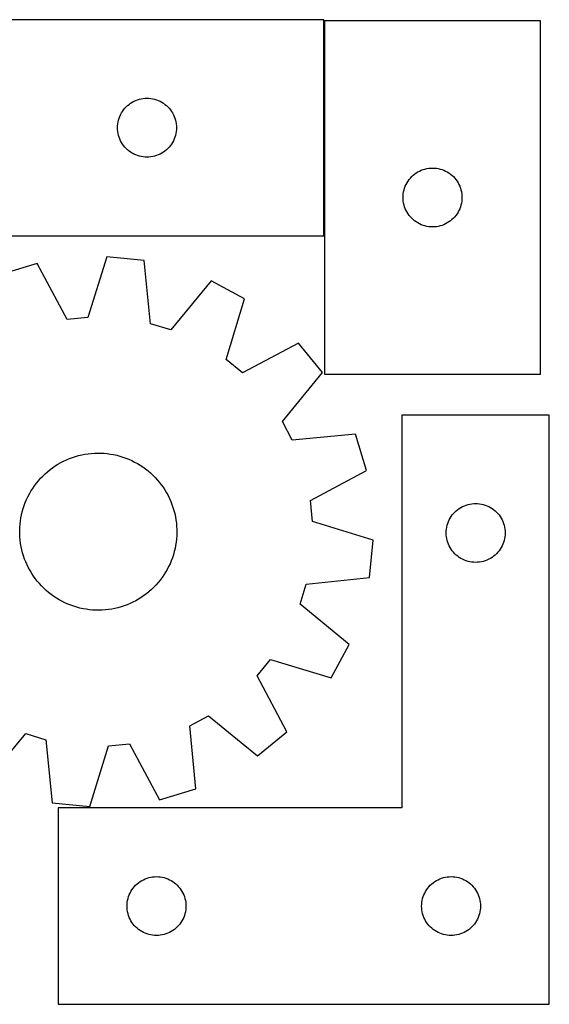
# Model space of a CAD drawing. Header units: millimetres. Extents: x 7 to 1243, y 7 to 1484.
# Tile 21 of 25: x 562 to 723, y 1183 to 1484. Entities that reach past the tile are written whole.
import ezdxf

# ---------------------------------------------------------------- set-up
doc = ezdxf.new("R2010")
doc.units = ezdxf.units.MM
doc.layers.add('CUT', color=7, linetype='CONTINUOUS', true_color=0x000000)

msp = doc.modelspace()

# ---------------------------------------------------------------- linework, layer by layer
at = {"layer": 'CUT'}
for p, q in [((654.560483, 1483.822085), (546.560483, 1483.822085)), ((654.560483, 1417.822085), (654.560483, 1483.822085)), ((720.782223, 1483.515445), (654.782223, 1483.515445)), ((654.782223, 1483.515445), (654.782223, 1375.515445)), ((720.782223, 1375.515445), (720.782223, 1483.515445)), ((596.060483, 1458.616314), (596.579885, 1458.89394)), ((596.579885, 1458.89394), (597.116332, 1459.137001)), ((597.116332, 1459.137001), (597.667528, 1459.344456)), ((597.667528, 1459.344456), (598.231112, 1459.515417)), ((598.231112, 1459.515417), (598.80467, 1459.649153)), ((598.80467, 1459.649153), (599.385747, 1459.745089)), ((599.385747, 1459.745089), (599.971855, 1459.802815)), ((599.971855, 1459.802815), (600.560483, 1459.822085)), ((600.560483, 1459.822085), (601.149111, 1459.802815)), ((601.149111, 1459.802815), (601.735219, 1459.745089)), ((601.735219, 1459.745089), (602.316296, 1459.649153)), ((602.316296, 1459.649153), (602.889854, 1459.515417)), ((602.889854, 1459.515417), (603.453438, 1459.344456)), ((603.453438, 1459.344456), (604.004634, 1459.137001)), ((604.004634, 1459.137001), (604.541081, 1458.89394)), ((604.541081, 1458.89394), (605.060483, 1458.616314)), ((592.766254, 1455.322085), (593.077257, 1455.822217)), ((593.077257, 1455.822217), (593.420303, 1456.300938)), ((593.420303, 1456.300938), (593.793925, 1456.756197)), ((593.793925, 1456.756197), (594.196522, 1457.186046)), ((594.196522, 1457.186046), (594.626371, 1457.588643)), ((594.626371, 1457.588643), (595.08163, 1457.962265)), ((595.08163, 1457.962265), (595.560351, 1458.305312)), ((595.560351, 1458.305312), (596.060483, 1458.616314)), ((605.060483, 1458.616314), (605.560615, 1458.305312)), ((605.560615, 1458.305312), (606.039336, 1457.962265)), ((606.039336, 1457.962265), (606.494595, 1457.588643)), ((606.494595, 1457.588643), (606.924444, 1457.186046)), ((606.924444, 1457.186046), (607.327041, 1456.756197)), ((607.327041, 1456.756197), (607.700663, 1456.300938)), ((607.700663, 1456.300938), (608.04371, 1455.822217)), ((608.04371, 1455.822217), (608.354712, 1455.322085)), ((591.733416, 1452.577898), (591.867151, 1453.151456)), ((591.867151, 1453.151456), (592.038112, 1453.71504)), ((592.038112, 1453.71504), (592.245567, 1454.266236)), ((592.245567, 1454.266236), (592.488628, 1454.802683)), ((592.488628, 1454.802683), (592.766254, 1455.322085)), ((608.354712, 1455.322085), (608.632338, 1454.802683)), ((608.632338, 1454.802683), (608.875399, 1454.266236)), ((608.875399, 1454.266236), (609.082854, 1453.71504)), ((609.082854, 1453.71504), (609.253815, 1453.151456)), ((609.253815, 1453.151456), (609.387551, 1452.577898)), ((591.560483, 1450.822085), (591.579753, 1451.410713)), ((591.579753, 1450.233457), (591.560483, 1450.822085)), ((591.579753, 1451.410713), (591.637479, 1451.996821)), ((591.637479, 1449.647349), (591.579753, 1450.233457)), ((591.637479, 1451.996821), (591.733416, 1452.577898)), ((609.387551, 1452.577898), (609.483487, 1451.996821)), ((609.483487, 1451.996821), (609.541213, 1451.410713)), ((609.541213, 1450.233457), (609.483487, 1449.647349)), ((609.541213, 1451.410713), (609.560483, 1450.822085)), ((609.560483, 1450.822085), (609.541213, 1450.233457)), ((591.733416, 1449.066272), (591.637479, 1449.647349)), ((591.867151, 1448.492714), (591.733416, 1449.066272)), ((592.038112, 1447.92913), (591.867151, 1448.492714)), ((592.245567, 1447.377934), (592.038112, 1447.92913)), ((592.488628, 1446.841487), (592.245567, 1447.377934)), ((592.766254, 1446.322085), (592.488628, 1446.841487)), ((608.632338, 1446.841487), (608.354712, 1446.322085)), ((608.875399, 1447.377934), (608.632338, 1446.841487)), ((609.082854, 1447.92913), (608.875399, 1447.377934)), ((609.253815, 1448.492714), (609.082854, 1447.92913)), ((609.387551, 1449.066272), (609.253815, 1448.492714)), ((609.483487, 1449.647349), (609.387551, 1449.066272)), ((593.077257, 1445.821953), (592.766254, 1446.322085)), ((593.420303, 1445.343232), (593.077257, 1445.821953)), ((593.793925, 1444.887973), (593.420303, 1445.343232)), ((594.196522, 1444.458124), (593.793925, 1444.887973)), ((594.626371, 1444.055527), (594.196522, 1444.458124)), ((595.08163, 1443.681905), (594.626371, 1444.055527)), ((606.494595, 1444.055527), (606.039336, 1443.681905)), ((606.924444, 1444.458124), (606.494595, 1444.055527)), ((607.327041, 1444.887973), (606.924444, 1444.458124)), ((607.700663, 1445.343232), (607.327041, 1444.887973)), ((608.04371, 1445.821953), (607.700663, 1445.343232)), ((608.354712, 1446.322085), (608.04371, 1445.821953)), ((595.560351, 1443.338859), (595.08163, 1443.681905)), ((596.060483, 1443.027856), (595.560351, 1443.338859)), ((596.579885, 1442.75023), (596.060483, 1443.027856)), ((597.116332, 1442.507169), (596.579885, 1442.75023)), ((597.667528, 1442.299714), (597.116332, 1442.507169)), ((598.231112, 1442.128753), (597.667528, 1442.299714)), ((598.80467, 1441.995018), (598.231112, 1442.128753)), ((599.385747, 1441.899081), (598.80467, 1441.995018)), ((599.971855, 1441.841355), (599.385747, 1441.899081)), ((600.560483, 1441.822085), (599.971855, 1441.841355)), ((601.149111, 1441.841355), (600.560483, 1441.822085)), ((601.735219, 1441.899081), (601.149111, 1441.841355)), ((602.316296, 1441.995018), (601.735219, 1441.899081)), ((602.889854, 1442.128753), (602.316296, 1441.995018)), ((603.453438, 1442.299714), (602.889854, 1442.128753)), ((604.004634, 1442.507169), (603.453438, 1442.299714)), ((604.541081, 1442.75023), (604.004634, 1442.507169)), ((605.060483, 1443.027856), (604.541081, 1442.75023)), ((605.560615, 1443.338859), (605.060483, 1443.027856)), ((606.039336, 1443.681905), (605.560615, 1443.338859)), ((683.801625, 1437.5873), (684.338072, 1437.830361)), ((684.338072, 1437.830361), (684.889268, 1438.037816)), ((684.889268, 1438.037816), (685.452852, 1438.208778)), ((685.452852, 1438.208778), (686.02641, 1438.342513)), ((686.02641, 1438.342513), (686.607488, 1438.438449)), ((686.607488, 1438.438449), (687.193595, 1438.496175)), ((687.193595, 1438.496175), (687.782223, 1438.515445)), ((687.782223, 1438.515445), (688.370852, 1438.496175)), ((688.370852, 1438.496175), (688.956959, 1438.438449)), ((688.956959, 1438.438449), (689.538036, 1438.342513)), ((689.538036, 1438.342513), (690.111595, 1438.208778)), ((690.111595, 1438.208778), (690.675179, 1438.037816)), ((690.675179, 1438.037816), (691.226374, 1437.830361)), ((691.226374, 1437.830361), (691.762822, 1437.5873)), ((680.298997, 1434.515577), (680.642043, 1434.994298)), ((680.642043, 1434.994298), (681.015665, 1435.449557)), ((681.015665, 1435.449557), (681.418262, 1435.879406)), ((681.418262, 1435.879406), (681.848111, 1436.282003)), ((681.848111, 1436.282003), (682.303371, 1436.655625)), ((682.303371, 1436.655625), (682.782091, 1436.998672)), ((682.782091, 1436.998672), (683.282223, 1437.309674)), ((683.282223, 1437.309674), (683.801625, 1437.5873)), ((691.762822, 1437.5873), (692.282223, 1437.309674)), ((692.282223, 1437.309674), (692.782355, 1436.998672)), ((692.782355, 1436.998672), (693.261076, 1436.655625)), ((693.261076, 1436.655625), (693.716336, 1436.282003)), ((693.716336, 1436.282003), (694.146184, 1435.879406)), ((694.146184, 1435.879406), (694.548782, 1435.449557)), ((694.548782, 1435.449557), (694.922403, 1434.994298)), ((694.922403, 1434.994298), (695.26545, 1434.515577)), ((678.955156, 1431.271258), (679.088891, 1431.844816)), ((679.088891, 1431.844816), (679.259852, 1432.4084)), ((679.259852, 1432.4084), (679.467308, 1432.959596)), ((679.467308, 1432.959596), (679.710369, 1433.496043)), ((679.710369, 1433.496043), (679.987995, 1434.015445)), ((679.987995, 1434.015445), (680.298997, 1434.515577)), ((695.26545, 1434.515577), (695.576452, 1434.015445)), ((695.576452, 1434.015445), (695.854078, 1433.496043)), ((695.854078, 1433.496043), (696.097139, 1432.959596)), ((696.097139, 1432.959596), (696.304595, 1432.4084)), ((696.304595, 1432.4084), (696.475556, 1431.844816)), ((696.475556, 1431.844816), (696.609291, 1431.271258)), ((678.782223, 1429.515445), (678.801493, 1430.104073)), ((678.801493, 1428.926817), (678.782223, 1429.515445)), ((678.801493, 1430.104073), (678.85922, 1430.690181)), ((678.85922, 1428.340709), (678.801493, 1428.926817)), ((678.85922, 1430.690181), (678.955156, 1431.271258)), ((696.609291, 1431.271258), (696.705227, 1430.690181)), ((696.705227, 1430.690181), (696.762954, 1430.104073)), ((696.762954, 1428.926817), (696.705227, 1428.340709)), ((696.762954, 1430.104073), (696.782223, 1429.515445)), ((696.782223, 1429.515445), (696.762954, 1428.926817)), ((678.955156, 1427.759632), (678.85922, 1428.340709)), ((679.088891, 1427.186074), (678.955156, 1427.759632)), ((679.259852, 1426.62249), (679.088891, 1427.186074)), ((679.467308, 1426.071294), (679.259852, 1426.62249)), ((679.710369, 1425.534847), (679.467308, 1426.071294)), ((696.097139, 1426.071294), (695.854078, 1425.534847)), ((696.304595, 1426.62249), (696.097139, 1426.071294)), ((696.475556, 1427.186074), (696.304595, 1426.62249)), ((696.609291, 1427.759632), (696.475556, 1427.186074)), ((696.705227, 1428.340709), (696.609291, 1427.759632)), ((679.987995, 1425.015445), (679.710369, 1425.534847)), ((680.298997, 1424.515313), (679.987995, 1425.015445)), ((680.642043, 1424.036592), (680.298997, 1424.515313)), ((681.015665, 1423.581333), (680.642043, 1424.036592)), ((681.418262, 1423.151484), (681.015665, 1423.581333)), ((681.848111, 1422.748887), (681.418262, 1423.151484)), ((682.303371, 1422.375265), (681.848111, 1422.748887)), ((693.716336, 1422.748887), (693.261076, 1422.375265)), ((694.146184, 1423.151484), (693.716336, 1422.748887)), ((694.548782, 1423.581333), (694.146184, 1423.151484)), ((694.922403, 1424.036592), (694.548782, 1423.581333)), ((695.26545, 1424.515313), (694.922403, 1424.036592)), ((695.576452, 1425.015445), (695.26545, 1424.515313)), ((695.854078, 1425.534847), (695.576452, 1425.015445)), ((682.782091, 1422.032219), (682.303371, 1422.375265)), ((683.282223, 1421.721216), (682.782091, 1422.032219)), ((683.801625, 1421.44359), (683.282223, 1421.721216)), ((684.338072, 1421.200529), (683.801625, 1421.44359)), ((684.889268, 1420.993074), (684.338072, 1421.200529)), ((685.452852, 1420.822113), (684.889268, 1420.993074)), ((686.02641, 1420.688378), (685.452852, 1420.822113)), ((686.607488, 1420.592441), (686.02641, 1420.688378)), ((687.193595, 1420.534715), (686.607488, 1420.592441)), ((687.782223, 1420.515445), (687.193595, 1420.534715)), ((688.370852, 1420.534715), (687.782223, 1420.515445)), ((688.956959, 1420.592441), (688.370852, 1420.534715)), ((689.538036, 1420.688378), (688.956959, 1420.592441)), ((690.111595, 1420.822113), (689.538036, 1420.688378)), ((690.675179, 1420.993074), (690.111595, 1420.822113)), ((691.226374, 1421.200529), (690.675179, 1420.993074)), ((691.762822, 1421.44359), (691.226374, 1421.200529)), ((692.282223, 1421.721216), (691.762822, 1421.44359)), ((692.782355, 1422.032219), (692.282223, 1421.721216)), ((693.261076, 1422.375265), (692.782355, 1422.032219)), ((546.560483, 1417.822085), (654.560483, 1417.822085)), ((588.245105, 1411.388068), (582.535915, 1392.871925)), ((599.724556, 1410.244527), (588.245105, 1411.388068)), ((566.962541, 1409.315854), (555.919298, 1405.979352)), ((576.13635, 1392.24882), (566.962541, 1409.315854)), ((601.668779, 1390.965979), (599.724556, 1410.244527)), ((620.180083, 1404.014519), (607.819658, 1389.092646)), ((630.348099, 1398.56503), (620.180083, 1404.014519)), ((624.766746, 1380.009952), (630.348099, 1398.56503)), ((582.535915, 1392.871925), (576.13635, 1392.24882)), ((607.819658, 1389.092646), (601.668779, 1390.965979)), ((646.862421, 1384.981261), (629.732523, 1375.925378)), ((654.171013, 1376.055459), (646.862421, 1384.981261)), ((629.732523, 1375.925378), (624.766746, 1380.009952)), ((641.913794, 1361.048693), (654.171013, 1376.055459)), ((654.782223, 1375.515445), (720.782223, 1375.515445)), ((723.453366, 1363.051334), (678.453366, 1363.051334)), ((678.453366, 1363.051334), (678.453366, 1243.051334)), ((723.453366, 1183.051334), (723.453366, 1363.051334)), ((644.938475, 1355.374718), (641.913794, 1361.048693)), ((664.229974, 1357.185935), (644.938475, 1355.374718)), ((667.566476, 1346.142692), (664.229974, 1357.185935)), ((578.722039, 1350.397191), (579.664737, 1350.661796)), ((579.664737, 1350.661796), (580.617443, 1350.88773)), ((580.617443, 1350.88773), (581.578572, 1351.074616)), ((581.578572, 1351.074616), (582.546524, 1351.222144)), ((582.546524, 1351.222144), (583.519687, 1351.330067)), ((583.519687, 1351.330067), (584.496443, 1351.398207)), ((584.496443, 1351.398207), (585.475166, 1351.426449)), ((585.475166, 1351.426449), (586.454226, 1351.414747)), ((586.454226, 1351.414747), (587.431993, 1351.363121)), ((587.431993, 1351.363121), (588.406842, 1351.271656)), ((588.406842, 1351.271656), (589.377148, 1351.140504)), ((589.377148, 1351.140504), (590.341297, 1350.969884)), ((590.341297, 1350.969884), (591.297685, 1350.760079)), ((591.297685, 1350.760079), (592.244719, 1350.51144)), ((592.244719, 1350.51144), (593.180823, 1350.224379)), ((571.724352, 1346.954152), (572.532437, 1347.507049)), ((572.532437, 1347.507049), (573.362401, 1348.026524)), ((573.362401, 1348.026524), (574.212863, 1348.511714)), ((574.212863, 1348.511714), (575.082407, 1348.961812)), ((575.082407, 1348.961812), (575.969587, 1349.376067)), ((575.969587, 1349.376067), (576.872925, 1349.753791)), ((576.872925, 1349.753791), (577.790918, 1350.094354)), ((577.790918, 1350.094354), (578.722039, 1350.397191)), ((593.180823, 1350.224379), (594.10444, 1349.899375)), ((594.10444, 1349.899375), (595.014031, 1349.536968)), ((595.014031, 1349.536968), (595.908084, 1349.137762)), ((595.908084, 1349.137762), (596.785109, 1348.702421)), ((596.785109, 1348.702421), (597.643647, 1348.231669)), ((597.643647, 1348.231669), (598.48227, 1347.726291)), ((598.48227, 1347.726291), (599.299581, 1347.187127)), ((568.737114, 1344.427566), (569.444629, 1345.10441)), ((569.444629, 1345.10441), (570.179162, 1345.751832)), ((570.179162, 1345.751832), (570.939492, 1346.368755)), ((570.939492, 1346.368755), (571.724352, 1346.954152)), ((599.299581, 1347.187127), (600.09422, 1346.615075)), ((600.09422, 1346.615075), (600.864865, 1346.011087)), ((600.864865, 1346.011087), (601.610233, 1345.376168)), ((601.610233, 1345.376168), (602.329082, 1344.711375)), ((602.329082, 1344.711375), (603.020218, 1344.017814)), ((650.499442, 1336.968883), (667.566476, 1346.142692)), ((565.644355, 1340.643054), (566.200079, 1341.449196)), ((566.200079, 1341.449196), (566.788222, 1342.232001)), ((566.788222, 1342.232001), (567.407804, 1342.990165)), ((567.407804, 1342.990165), (568.057796, 1343.722426)), ((568.057796, 1343.722426), (568.737114, 1344.427566)), ((603.020218, 1344.017814), (603.682489, 1343.29664)), ((603.682489, 1343.29664), (604.314793, 1342.549052)), ((604.314793, 1342.549052), (604.916079, 1341.776297)), ((604.916079, 1341.776297), (605.485344, 1340.979658)), ((564.180669, 1338.098195), (564.633809, 1338.966157)), ((564.633809, 1338.966157), (565.121976, 1339.814914)), ((565.121976, 1339.814914), (565.644355, 1340.643054)), ((605.485344, 1340.979658), (606.021641, 1340.160464)), ((606.021641, 1340.160464), (606.524079, 1339.320076)), ((606.524079, 1339.320076), (606.99182, 1338.459894)), ((606.99182, 1338.459894), (607.424086, 1337.581349)), ((563.038646, 1335.393667), (563.382423, 1336.310462)), ((563.382423, 1336.310462), (563.763308, 1337.212472)), ((563.763308, 1337.212472), (564.180669, 1338.098195)), ((607.424086, 1337.581349), (607.820158, 1336.685904)), ((607.820158, 1336.685904), (608.179376, 1335.775048)), ((608.179376, 1335.775048), (608.501143, 1334.850299)), ((651.122546, 1330.569318), (650.499442, 1336.968883)), ((697.509215, 1335.36625), (698.060411, 1335.573705)), ((698.060411, 1335.573705), (698.623995, 1335.744666)), ((698.623995, 1335.744666), (699.197553, 1335.878401)), ((699.197553, 1335.878401), (699.77863, 1335.974337)), ((699.77863, 1335.974337), (700.364738, 1336.032064)), ((700.364738, 1336.032064), (700.953366, 1336.051334)), ((700.953366, 1336.051334), (701.541994, 1336.032064)), ((701.541994, 1336.032064), (702.128102, 1335.974337)), ((702.128102, 1335.974337), (702.709179, 1335.878401)), ((702.709179, 1335.878401), (703.282737, 1335.744666)), ((703.282737, 1335.744666), (703.846321, 1335.573705)), ((703.846321, 1335.573705), (704.397517, 1335.36625)), ((562.045122, 1331.609471), (562.235374, 1332.569939)), ((562.235374, 1332.569939), (562.464644, 1333.521848)), ((562.464644, 1333.521848), (562.732549, 1334.463613)), ((562.732549, 1334.463613), (563.038646, 1335.393667)), ((608.501143, 1334.850299), (608.784923, 1333.913195)), ((608.784923, 1333.913195), (609.030244, 1332.965296)), ((609.030244, 1332.965296), (609.236697, 1332.008179)), ((693.470139, 1332.051466), (693.813186, 1332.530187)), ((693.813186, 1332.530187), (694.186808, 1332.985446)), ((694.186808, 1332.985446), (694.589405, 1333.415295)), ((694.589405, 1333.415295), (695.019254, 1333.817892)), ((695.019254, 1333.817892), (695.474513, 1334.191514)), ((695.474513, 1334.191514), (695.953234, 1334.53456)), ((695.953234, 1334.53456), (696.453366, 1334.845562)), ((696.453366, 1334.845562), (696.972768, 1335.123188)), ((696.972768, 1335.123188), (697.509215, 1335.36625)), ((704.397517, 1335.36625), (704.933964, 1335.123188)), ((704.933964, 1335.123188), (705.453366, 1334.845562)), ((705.453366, 1334.845562), (705.953498, 1334.53456)), ((705.953498, 1334.53456), (706.432219, 1334.191514)), ((706.432219, 1334.191514), (706.887478, 1333.817892)), ((706.887478, 1333.817892), (707.317327, 1333.415295)), ((707.317327, 1333.415295), (707.719924, 1332.985446)), ((707.719924, 1332.985446), (708.093546, 1332.530187)), ((708.093546, 1332.530187), (708.436592, 1332.051466)), ((561.711312, 1328.692751), (561.782873, 1329.669262)), ((561.782873, 1329.669262), (561.894205, 1330.642042)), ((561.894205, 1330.642042), (562.045122, 1331.609471)), ((609.236697, 1332.008179), (609.403938, 1331.043438)), ((609.403938, 1331.043438), (609.53169, 1330.072678)), ((609.53169, 1330.072678), (609.61974, 1329.097515)), ((669.63869, 1324.860128), (651.122546, 1330.569318)), ((692.260034, 1329.380705), (692.430995, 1329.944289)), ((692.430995, 1329.944289), (692.63845, 1330.495485)), ((692.63845, 1330.495485), (692.881511, 1331.031932)), ((692.881511, 1331.031932), (693.159137, 1331.551334)), ((693.159137, 1331.551334), (693.470139, 1332.051466)), ((708.436592, 1332.051466), (708.747595, 1331.551334)), ((708.747595, 1331.551334), (709.025221, 1331.031932)), ((709.025221, 1331.031932), (709.268282, 1330.495485)), ((709.268282, 1330.495485), (709.475737, 1329.944289)), ((709.475737, 1329.944289), (709.646698, 1329.380705)), ((561.679641, 1327.714134), (561.711312, 1328.692751)), ((561.687914, 1326.735039), (561.679641, 1327.714134)), ((561.736115, 1325.757096), (561.687914, 1326.735039)), ((609.61974, 1329.097515), (609.667941, 1328.119573)), ((609.676213, 1327.140478), (609.644543, 1326.16186)), ((609.667941, 1328.119573), (609.676213, 1327.140478)), ((691.953366, 1327.051334), (691.972636, 1327.639962)), ((691.972636, 1326.462706), (691.953366, 1327.051334)), ((691.972636, 1327.639962), (692.030362, 1328.226069)), ((692.030362, 1325.876598), (691.972636, 1326.462706)), ((692.030362, 1328.226069), (692.126298, 1328.807147)), ((692.126298, 1328.807147), (692.260034, 1329.380705)), ((709.646698, 1329.380705), (709.780433, 1328.807147)), ((709.780433, 1328.807147), (709.87637, 1328.226069)), ((709.87637, 1328.226069), (709.934096, 1327.639962)), ((709.934096, 1326.462706), (709.87637, 1325.876598)), ((709.934096, 1327.639962), (709.953366, 1327.051334)), ((709.953366, 1327.051334), (709.934096, 1326.462706)), ((561.824165, 1324.781933), (561.736115, 1325.757096)), ((561.951917, 1323.811173), (561.824165, 1324.781933)), ((562.119158, 1322.846432), (561.951917, 1323.811173)), ((609.46165, 1324.212569), (609.310733, 1323.24514)), ((609.572982, 1325.185349), (609.46165, 1324.212569)), ((609.644543, 1326.16186), (609.572982, 1325.185349)), ((668.495149, 1313.380677), (669.63869, 1324.860128)), ((692.126298, 1325.295521), (692.030362, 1325.876598)), ((692.260034, 1324.721962), (692.126298, 1325.295521)), ((692.430995, 1324.158379), (692.260034, 1324.721962)), ((692.63845, 1323.607183), (692.430995, 1324.158379)), ((692.881511, 1323.070736), (692.63845, 1323.607183)), ((709.268282, 1323.607183), (709.025221, 1323.070736)), ((709.475737, 1324.158379), (709.268282, 1323.607183)), ((709.646698, 1324.721962), (709.475737, 1324.158379)), ((709.780433, 1325.295521), (709.646698, 1324.721962)), ((709.87637, 1325.876598), (709.780433, 1325.295521)), ((562.325611, 1321.889316), (562.119158, 1322.846432)), ((562.570932, 1320.941416), (562.325611, 1321.889316)), ((562.854712, 1320.004312), (562.570932, 1320.941416)), ((608.623306, 1320.390998), (608.317209, 1319.460944)), ((608.891211, 1321.332763), (608.623306, 1320.390998)), ((609.120481, 1322.284672), (608.891211, 1321.332763)), ((609.310733, 1323.24514), (609.120481, 1322.284672)), ((693.159137, 1322.551334), (692.881511, 1323.070736)), ((693.470139, 1322.051202), (693.159137, 1322.551334)), ((693.813186, 1321.572481), (693.470139, 1322.051202)), ((694.186808, 1321.117221), (693.813186, 1321.572481)), ((694.589405, 1320.687373), (694.186808, 1321.117221)), ((695.019254, 1320.284775), (694.589405, 1320.687373)), ((707.317327, 1320.687373), (706.887478, 1320.284775)), ((707.719924, 1321.117221), (707.317327, 1320.687373)), ((708.093546, 1321.572481), (707.719924, 1321.117221)), ((708.436592, 1322.051202), (708.093546, 1321.572481)), ((708.747595, 1322.551334), (708.436592, 1322.051202)), ((709.025221, 1323.070736), (708.747595, 1322.551334)), ((563.176479, 1319.079563), (562.854712, 1320.004312)), ((563.535697, 1318.168708), (563.176479, 1319.079563)), ((563.931769, 1317.273263), (563.535697, 1318.168708)), ((607.592547, 1317.64214), (607.175186, 1316.756417)), ((607.973432, 1318.544149), (607.592547, 1317.64214)), ((608.317209, 1319.460944), (607.973432, 1318.544149)), ((695.474513, 1319.911154), (695.019254, 1320.284775)), ((695.953234, 1319.568107), (695.474513, 1319.911154)), ((696.453366, 1319.257105), (695.953234, 1319.568107)), ((696.972768, 1318.979479), (696.453366, 1319.257105)), ((697.509215, 1318.736418), (696.972768, 1318.979479)), ((698.060411, 1318.528963), (697.509215, 1318.736418)), ((698.623995, 1318.358001), (698.060411, 1318.528963)), ((699.197553, 1318.224266), (698.623995, 1318.358001)), ((699.77863, 1318.12833), (699.197553, 1318.224266)), ((700.364738, 1318.070603), (699.77863, 1318.12833)), ((700.953366, 1318.051334), (700.364738, 1318.070603)), ((701.541994, 1318.070603), (700.953366, 1318.051334)), ((702.128102, 1318.12833), (701.541994, 1318.070603)), ((702.709179, 1318.224266), (702.128102, 1318.12833)), ((703.282737, 1318.358001), (702.709179, 1318.224266)), ((703.846321, 1318.528963), (703.282737, 1318.358001)), ((704.397517, 1318.736418), (703.846321, 1318.528963)), ((704.933964, 1318.979479), (704.397517, 1318.736418)), ((705.453366, 1319.257105), (704.933964, 1318.979479)), ((705.953498, 1319.568107), (705.453366, 1319.257105)), ((706.432219, 1319.911154), (705.953498, 1319.568107)), ((706.887478, 1320.284775), (706.432219, 1319.911154)), ((564.364035, 1316.394718), (563.931769, 1317.273263)), ((564.831776, 1315.534536), (564.364035, 1316.394718)), ((565.334214, 1314.694148), (564.831776, 1315.534536)), ((565.870511, 1313.874953), (565.334214, 1314.694148)), ((606.233879, 1315.039697), (605.711499, 1314.211558)), ((606.722046, 1315.888454), (606.233879, 1315.039697)), ((607.175186, 1316.756417), (606.722046, 1315.888454)), ((566.439776, 1313.078315), (565.870511, 1313.874953)), ((567.041061, 1312.305559), (566.439776, 1313.078315)), ((567.673366, 1311.557972), (567.041061, 1312.305559)), ((568.335637, 1310.836798), (567.673366, 1311.557972)), ((603.948051, 1311.864446), (603.298059, 1311.132185)), ((604.567633, 1312.62261), (603.948051, 1311.864446)), ((605.155776, 1313.405415), (604.567633, 1312.62261)), ((605.711499, 1314.211558), (605.155776, 1313.405415)), ((647.343268, 1305.285575), (649.216601, 1311.436454)), ((649.216601, 1311.436454), (668.495149, 1313.380677)), ((569.026772, 1310.143237), (568.335637, 1310.836798)), ((569.745622, 1309.478444), (569.026772, 1310.143237)), ((570.49099, 1308.843524), (569.745622, 1309.478444)), ((571.261635, 1308.239536), (570.49099, 1308.843524)), ((600.416363, 1308.485856), (599.631503, 1307.900459)), ((601.176693, 1309.102779), (600.416363, 1308.485856)), ((601.911226, 1309.750201), (601.176693, 1309.102779)), ((602.618741, 1310.427046), (601.911226, 1309.750201)), ((603.298059, 1311.132185), (602.618741, 1310.427046)), ((572.056274, 1307.667484), (571.261635, 1308.239536)), ((572.873585, 1307.12832), (572.056274, 1307.667484)), ((573.712208, 1306.622942), (572.873585, 1307.12832)), ((574.570746, 1306.152191), (573.712208, 1306.622942)), ((575.447771, 1305.716849), (574.570746, 1306.152191)), ((576.341824, 1305.317643), (575.447771, 1305.716849)), ((595.386268, 1305.478544), (594.48293, 1305.100821)), ((596.273448, 1305.8928), (595.386268, 1305.478544)), ((597.142992, 1306.342897), (596.273448, 1305.8928)), ((597.993454, 1306.828087), (597.142992, 1306.342897)), ((598.823418, 1307.347563), (597.993454, 1306.828087)), ((599.631503, 1307.900459), (598.823418, 1307.347563)), ((577.251415, 1304.955237), (576.341824, 1305.317643)), ((578.175032, 1304.630232), (577.251415, 1304.955237)), ((579.111136, 1304.343172), (578.175032, 1304.630232)), ((580.05817, 1304.094532), (579.111136, 1304.343172)), ((581.014558, 1303.884728), (580.05817, 1304.094532)), ((581.978707, 1303.714107), (581.014558, 1303.884728)), ((582.949013, 1303.582956), (581.978707, 1303.714107)), ((583.923862, 1303.49149), (582.949013, 1303.582956)), ((584.901629, 1303.439864), (583.923862, 1303.49149)), ((585.880689, 1303.428162), (584.901629, 1303.439864)), ((586.859412, 1303.456405), (585.880689, 1303.428162)), ((587.836168, 1303.524544), (586.859412, 1303.456405)), ((588.809331, 1303.632468), (587.836168, 1303.524544)), ((589.777283, 1303.779995), (588.809331, 1303.632468)), ((590.738412, 1303.966882), (589.777283, 1303.779995)), ((591.691118, 1304.192815), (590.738412, 1303.966882)), ((592.633816, 1304.457421), (591.691118, 1304.192815)), ((593.564936, 1304.760257), (592.633816, 1304.457421)), ((594.48293, 1305.100821), (593.564936, 1304.760257)), ((662.265141, 1292.92515), (647.343268, 1305.285575)), ((656.815652, 1282.757135), (662.265141, 1292.92515)), ((634.176, 1283.37271), (638.260574, 1288.338488)), ((638.260574, 1288.338488), (656.815652, 1282.757135)), ((643.231883, 1266.242812), (634.176, 1283.37271)), ((613.62534, 1268.166758), (619.299315, 1271.191439)), ((619.299315, 1271.191439), (634.30608, 1258.93422)), ((615.436557, 1248.875259), (613.62534, 1268.166758)), ((551.175772, 1250.840092), (563.536197, 1265.761965)), ((563.536197, 1265.761965), (569.687076, 1263.888632)), ((569.687076, 1263.888632), (571.631299, 1244.610084)), ((634.30608, 1258.93422), (643.231883, 1266.242812)), ((583.11075, 1243.466543), (588.81994, 1261.982687)), ((588.81994, 1261.982687), (595.219505, 1262.605791)), ((595.219505, 1262.605791), (604.393314, 1245.538758)), ((604.393314, 1245.538758), (615.436557, 1248.875259)), ((571.631299, 1244.610084), (583.11075, 1243.466543)), ((678.453366, 1243.051334), (573.453366, 1243.051334)), ((573.453366, 1243.051334), (573.453366, 1183.051334)), ((599.472768, 1221.123188), (600.009215, 1221.36625)), ((600.009215, 1221.36625), (600.560411, 1221.573705)), ((600.560411, 1221.573705), (601.123995, 1221.744666)), ((601.123995, 1221.744666), (601.697553, 1221.878401)), ((601.697553, 1221.878401), (602.27863, 1221.974337)), ((602.27863, 1221.974337), (602.864738, 1222.032064)), ((602.864738, 1222.032064), (603.453366, 1222.051334)), ((603.453366, 1222.051334), (604.041994, 1222.032064)), ((604.041994, 1222.032064), (604.628102, 1221.974337)), ((604.628102, 1221.974337), (605.209179, 1221.878401)), ((605.209179, 1221.878401), (605.782737, 1221.744666)), ((605.782737, 1221.744666), (606.346321, 1221.573705)), ((606.346321, 1221.573705), (606.897517, 1221.36625)), ((606.897517, 1221.36625), (607.433964, 1221.123188)), ((689.472768, 1221.123188), (690.009215, 1221.36625)), ((690.009215, 1221.36625), (690.560411, 1221.573705)), ((690.560411, 1221.573705), (691.123995, 1221.744666)), ((691.123995, 1221.744666), (691.697553, 1221.878401)), ((691.697553, 1221.878401), (692.27863, 1221.974337)), ((692.27863, 1221.974337), (692.864738, 1222.032064)), ((692.864738, 1222.032064), (693.453366, 1222.051334)), ((693.453366, 1222.051334), (694.041994, 1222.032064)), ((694.041994, 1222.032064), (694.628102, 1221.974337)), ((694.628102, 1221.974337), (695.209179, 1221.878401)), ((695.209179, 1221.878401), (695.782737, 1221.744666)), ((695.782737, 1221.744666), (696.346321, 1221.573705)), ((696.346321, 1221.573705), (696.897517, 1221.36625)), ((696.897517, 1221.36625), (697.433964, 1221.123188)), ((595.970139, 1218.051466), (596.313186, 1218.530187)), ((596.313186, 1218.530187), (596.686808, 1218.985446)), ((596.686808, 1218.985446), (597.089405, 1219.415295)), ((597.089405, 1219.415295), (597.519254, 1219.817892)), ((597.519254, 1219.817892), (597.974513, 1220.191514)), ((597.974513, 1220.191514), (598.453234, 1220.53456)), ((598.453234, 1220.53456), (598.953366, 1220.845562)), ((598.953366, 1220.845562), (599.472768, 1221.123188)), ((607.433964, 1221.123188), (607.953366, 1220.845562)), ((607.953366, 1220.845562), (608.453498, 1220.53456)), ((608.453498, 1220.53456), (608.932219, 1220.191514)), ((608.932219, 1220.191514), (609.387478, 1219.817892)), ((609.387478, 1219.817892), (609.817327, 1219.415295)), ((609.817327, 1219.415295), (610.219924, 1218.985446)), ((610.219924, 1218.985446), (610.593546, 1218.530187)), ((610.593546, 1218.530187), (610.936592, 1218.051466)), ((685.970139, 1218.051466), (686.313186, 1218.530187)), ((686.313186, 1218.530187), (686.686808, 1218.985446)), ((686.686808, 1218.985446), (687.089405, 1219.415295)), ((687.089405, 1219.415295), (687.519254, 1219.817892)), ((687.519254, 1219.817892), (687.974513, 1220.191514)), ((687.974513, 1220.191514), (688.453234, 1220.53456)), ((688.453234, 1220.53456), (688.953366, 1220.845562)), ((688.953366, 1220.845562), (689.472768, 1221.123188)), ((697.433964, 1221.123188), (697.953366, 1220.845562)), ((697.953366, 1220.845562), (698.453498, 1220.53456)), ((698.453498, 1220.53456), (698.932219, 1220.191514)), ((698.932219, 1220.191514), (699.387478, 1219.817892)), ((699.387478, 1219.817892), (699.817327, 1219.415295)), ((699.817327, 1219.415295), (700.219924, 1218.985446)), ((700.219924, 1218.985446), (700.593546, 1218.530187)), ((700.593546, 1218.530187), (700.936592, 1218.051466)), ((594.626298, 1214.807147), (594.760034, 1215.380705)), ((594.760034, 1215.380705), (594.930995, 1215.944289)), ((594.930995, 1215.944289), (595.13845, 1216.495485)), ((595.13845, 1216.495485), (595.381511, 1217.031932)), ((595.381511, 1217.031932), (595.659137, 1217.551334)), ((595.659137, 1217.551334), (595.970139, 1218.051466)), ((610.936592, 1218.051466), (611.247595, 1217.551334)), ((611.247595, 1217.551334), (611.525221, 1217.031932)), ((611.525221, 1217.031932), (611.768282, 1216.495485)), ((611.768282, 1216.495485), (611.975737, 1215.944289)), ((611.975737, 1215.944289), (612.146698, 1215.380705)), ((612.146698, 1215.380705), (612.280433, 1214.807147)), ((684.626298, 1214.807147), (684.760034, 1215.380705)), ((684.760034, 1215.380705), (684.930995, 1215.944289)), ((684.930995, 1215.944289), (685.13845, 1216.495485)), ((685.13845, 1216.495485), (685.381511, 1217.031932)), ((685.381511, 1217.031932), (685.659137, 1217.551334)), ((685.659137, 1217.551334), (685.970139, 1218.051466)), ((700.936592, 1218.051466), (701.247595, 1217.551334)), ((701.247595, 1217.551334), (701.525221, 1217.031932)), ((701.525221, 1217.031932), (701.768282, 1216.495485)), ((701.768282, 1216.495485), (701.975737, 1215.944289)), ((701.975737, 1215.944289), (702.146698, 1215.380705)), ((702.146698, 1215.380705), (702.280433, 1214.807147)), ((594.453366, 1213.051334), (594.472636, 1213.639962)), ((594.472636, 1212.462706), (594.453366, 1213.051334)), ((594.472636, 1213.639962), (594.530362, 1214.226069)), ((594.530362, 1211.876598), (594.472636, 1212.462706)), ((594.530362, 1214.226069), (594.626298, 1214.807147)), ((612.280433, 1214.807147), (612.37637, 1214.226069)), ((612.37637, 1214.226069), (612.434096, 1213.639962)), ((612.434096, 1212.462706), (612.37637, 1211.876598)), ((612.434096, 1213.639962), (612.453366, 1213.051334)), ((612.453366, 1213.051334), (612.434096, 1212.462706)), ((684.453366, 1213.051334), (684.472636, 1213.639962)), ((684.472636, 1212.462706), (684.453366, 1213.051334)), ((684.472636, 1213.639962), (684.530362, 1214.226069)), ((684.530362, 1211.876598), (684.472636, 1212.462706)), ((684.530362, 1214.226069), (684.626298, 1214.807147)), ((702.280433, 1214.807147), (702.37637, 1214.226069)), ((702.37637, 1214.226069), (702.434096, 1213.639962)), ((702.434096, 1212.462706), (702.37637, 1211.876598)), ((702.434096, 1213.639962), (702.453366, 1213.051334)), ((702.453366, 1213.051334), (702.434096, 1212.462706)), ((594.626298, 1211.295521), (594.530362, 1211.876598)), ((594.760034, 1210.721962), (594.626298, 1211.295521)), ((594.930995, 1210.158379), (594.760034, 1210.721962)), ((595.13845, 1209.607183), (594.930995, 1210.158379)), ((595.381511, 1209.070736), (595.13845, 1209.607183)), ((611.768282, 1209.607183), (611.525221, 1209.070736)), ((611.975737, 1210.158379), (611.768282, 1209.607183)), ((612.146698, 1210.721962), (611.975737, 1210.158379)), ((612.280433, 1211.295521), (612.146698, 1210.721962)), ((612.37637, 1211.876598), (612.280433, 1211.295521)), ((684.626298, 1211.295521), (684.530362, 1211.876598)), ((684.760034, 1210.721962), (684.626298, 1211.295521)), ((684.930995, 1210.158379), (684.760034, 1210.721962)), ((685.13845, 1209.607183), (684.930995, 1210.158379)), ((685.381511, 1209.070736), (685.13845, 1209.607183)), ((701.768282, 1209.607183), (701.525221, 1209.070736)), ((701.975737, 1210.158379), (701.768282, 1209.607183)), ((702.146698, 1210.721962), (701.975737, 1210.158379)), ((702.280433, 1211.295521), (702.146698, 1210.721962)), ((702.37637, 1211.876598), (702.280433, 1211.295521)), ((595.659137, 1208.551334), (595.381511, 1209.070736)), ((595.970139, 1208.051202), (595.659137, 1208.551334)), ((596.313186, 1207.572481), (595.970139, 1208.051202)), ((596.686808, 1207.117221), (596.313186, 1207.572481)), ((597.089405, 1206.687373), (596.686808, 1207.117221)), ((597.519254, 1206.284775), (597.089405, 1206.687373)), ((597.974513, 1205.911154), (597.519254, 1206.284775)), ((609.387478, 1206.284775), (608.932219, 1205.911154)), ((609.817327, 1206.687373), (609.387478, 1206.284775)), ((610.219924, 1207.117221), (609.817327, 1206.687373)), ((610.593546, 1207.572481), (610.219924, 1207.117221)), ((610.936592, 1208.051202), (610.593546, 1207.572481)), ((611.247595, 1208.551334), (610.936592, 1208.051202)), ((611.525221, 1209.070736), (611.247595, 1208.551334)), ((685.659137, 1208.551334), (685.381511, 1209.070736)), ((685.970139, 1208.051202), (685.659137, 1208.551334)), ((686.313186, 1207.572481), (685.970139, 1208.051202)), ((686.686808, 1207.117221), (686.313186, 1207.572481)), ((687.089405, 1206.687373), (686.686808, 1207.117221)), ((687.519254, 1206.284775), (687.089405, 1206.687373)), ((687.974513, 1205.911154), (687.519254, 1206.284775)), ((699.387478, 1206.284775), (698.932219, 1205.911154)), ((699.817327, 1206.687373), (699.387478, 1206.284775)), ((700.219924, 1207.117221), (699.817327, 1206.687373)), ((700.593546, 1207.572481), (700.219924, 1207.117221)), ((700.936592, 1208.051202), (700.593546, 1207.572481)), ((701.247595, 1208.551334), (700.936592, 1208.051202)), ((701.525221, 1209.070736), (701.247595, 1208.551334)), ((598.453234, 1205.568107), (597.974513, 1205.911154)), ((598.953366, 1205.257105), (598.453234, 1205.568107)), ((599.472768, 1204.979479), (598.953366, 1205.257105)), ((600.009215, 1204.736418), (599.472768, 1204.979479)), ((600.560411, 1204.528963), (600.009215, 1204.736418)), ((601.123995, 1204.358001), (600.560411, 1204.528963)), ((601.697553, 1204.224266), (601.123995, 1204.358001)), ((602.27863, 1204.12833), (601.697553, 1204.224266)), ((602.864738, 1204.070603), (602.27863, 1204.12833)), ((603.453366, 1204.051334), (602.864738, 1204.070603)), ((604.041994, 1204.070603), (603.453366, 1204.051334)), ((604.628102, 1204.12833), (604.041994, 1204.070603)), ((605.209179, 1204.224266), (604.628102, 1204.12833)), ((605.782737, 1204.358001), (605.209179, 1204.224266)), ((606.346321, 1204.528963), (605.782737, 1204.358001)), ((606.897517, 1204.736418), (606.346321, 1204.528963)), ((607.433964, 1204.979479), (606.897517, 1204.736418)), ((607.953366, 1205.257105), (607.433964, 1204.979479)), ((608.453498, 1205.568107), (607.953366, 1205.257105)), ((608.932219, 1205.911154), (608.453498, 1205.568107)), ((688.453234, 1205.568107), (687.974513, 1205.911154)), ((688.953366, 1205.257105), (688.453234, 1205.568107)), ((689.472768, 1204.979479), (688.953366, 1205.257105)), ((690.009215, 1204.736418), (689.472768, 1204.979479)), ((690.560411, 1204.528963), (690.009215, 1204.736418)), ((691.123995, 1204.358001), (690.560411, 1204.528963)), ((691.697553, 1204.224266), (691.123995, 1204.358001)), ((692.27863, 1204.12833), (691.697553, 1204.224266)), ((692.864738, 1204.070603), (692.27863, 1204.12833)), ((693.453366, 1204.051334), (692.864738, 1204.070603)), ((694.041994, 1204.070603), (693.453366, 1204.051334)), ((694.628102, 1204.12833), (694.041994, 1204.070603)), ((695.209179, 1204.224266), (694.628102, 1204.12833)), ((695.782737, 1204.358001), (695.209179, 1204.224266)), ((696.346321, 1204.528963), (695.782737, 1204.358001)), ((696.897517, 1204.736418), (696.346321, 1204.528963)), ((697.433964, 1204.979479), (696.897517, 1204.736418)), ((697.953366, 1205.257105), (697.433964, 1204.979479)), ((698.453498, 1205.568107), (697.953366, 1205.257105)), ((698.932219, 1205.911154), (698.453498, 1205.568107)), ((573.453366, 1183.051334), (723.453366, 1183.051334))]:
    msp.add_line(p, q, dxfattribs=at)

doc.saveas('drawing.dxf')
